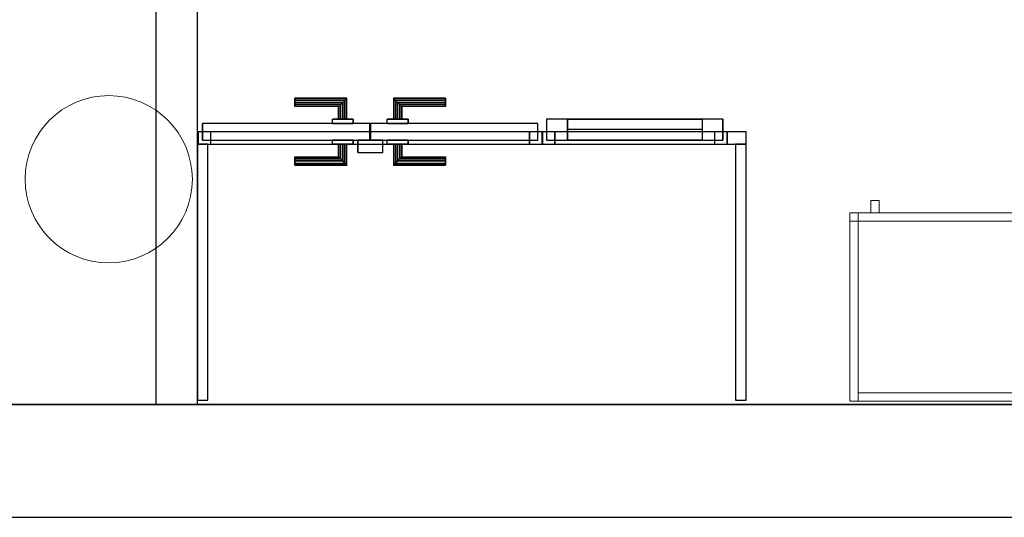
# Model space of a CAD drawing. Header units: metres. Extents: x 397.7 to 427.5, y 12.7 to 28.4.
# Tile 16 of 135: x 405.6 to 408, y 12.8 to 14. Entities that reach past the tile are written whole.
import ezdxf

# ---------------------------------------------------------------- set-up
doc = ezdxf.new("R2010")
doc.units = ezdxf.units.M
doc.layers.add('01_CARPINTERIA', color=5, linetype='Continuous', lineweight=25, true_color=0x0000ff)
doc.layers.add('01_SUELOS', color=7, linetype='Continuous', lineweight=25, true_color=0x007f00)
for name, color, linetype, lineweight in [('02_MOBILIARIO', 7, 'Continuous', 18), ('A-COLS-____-MCUT', 7, 'Continuous', 18), ('A-COLS-____-OTLN', 7, 'Continuous', 18), ('A-GENM-____-OTLN', 7, 'Continuous', 18), ('A-WALL-____-MCUT', 7, 'Continuous', 25), ('A-WALL-____-OTLN', 7, 'Continuous', 25), ('Mobiliario', 7, 'Continuous', 18)]:
    doc.layers.add(name, color=color, linetype=linetype, lineweight=lineweight)

# ---------------------------------------------------------------- blocks, each defined once
blk = doc.blocks.new('Forma directa - LONDR55-XX_ZZ-ARQ-CAA-M3D-Londres55-156152-06_PCI_P3')
at = {"layer": '01_CARPINTERIA', "color": 161, "true_color": 0xaaaaff}
for p, q in [((0.06, 0.06), (0.01, 0.06)), ((0.01, 0.06), (0.01, 0.01)), ((0.06, 0.06), (0.01, 0.06)), ((0.01, 0.06), (0.01, 0.01)), ((0.06, 0.06), (0.3819, 0.06)), ((0.3819, 0.06), (0.06, 0.06)), ((0.06, 0.06), (0.06, 0.01)), ((0.06, 0.01), (0.06, 0.06)), ((0.06, 0.01), (0.06, 0.06)), ((0.06, 0.06), (0.06, 0.01)), ((0.4319, 0.06), (0.3819, 0.06)), ((0.3819, 0.06), (0.3819, 0.01)), ((0.4319, 0.06), (0.3819, 0.06)), ((0.3819, 0.06), (0.3819, 0.01)), ((0.3819, 0.06), (0.3819, 0.01)), ((0.3819, 0.06), (0.3819, 0.01)), ((0.4319, 0.01), (0.4319, 0.06)), ((0.4319, 0.06), (0.4319, 0.01)), ((0.03, 0.03), (0, 0.03)), ((0, 0.03), (0, 0)), ((0.03, 0.03), (0, 0.03)), ((0, 0.03), (0, 0)), ((0.03, 0), (0.03, 0.03)), ((0.03, 0.03), (0.03, 0)), ((0.3819, 0.035), (0.06, 0.035)), ((0.3819, 0.035), (0.06, 0.035)), ((0.4419, 0.03), (0.4119, 0.03)), ((0.4119, 0.03), (0.4119, 0)), ((0.4419, 0.03), (0.4119, 0.03)), ((0.4119, 0.03), (0.4119, 0)), ((0.4419, 0), (0.4419, 0.03)), ((0.4419, 0.03), (0.4419, 0)), ((0, 0), (0.03, 0)), ((0, 0), (0.03, 0)), ((0.01, 0.01), (0.06, 0.01)), ((0.01, 0.01), (0.06, 0.01)), ((0.06, 0.01), (0.3819, 0.01)), ((0.3819, 0.01), (0.06, 0.01)), ((0.3819, 0.01), (0.4319, 0.01)), ((0.3819, 0.01), (0.4319, 0.01)), ((0.4119, 0), (0.4419, 0)), ((0.4119, 0), (0.4419, 0))]:
    blk.add_line(p, q, dxfattribs=at)
blk = doc.blocks.new('Forma directa - Porta PA-156153-06_PCI_P3')
blk.add_blockref('Forma directa - LONDR55-XX_ZZ-ARQ-CAA-M3D-Londres55-156152-06_PCI_P3', (0, 0))
blk = doc.blocks.new('Family - Evans PA-156239-06_PCI_P3')
at = {"layer": 'A-WALL-____-MCUT', "color": 253, "true_color": 0xaaaaaa}
for p, q in [((0.6125, 0.025), (0, 0.025)), ((0, 0.025), (0, 0)), ((0.6125, 0), (0.6125, 0.025)), ((0, 0), (0.6125, 0))]:
    blk.add_line(p, q, dxfattribs=at)
at = {"layer": 'A-WALL-____-OTLN', "color": 253, "true_color": 0xaaaaaa}
for p, q in [((0.6125, 0.025), (0, 0.025)), ((0, 0.025), (0, 0)), ((0.6125, 0), (0.6125, 0.025)), ((0, 0), (0.6125, 0))]:
    blk.add_line(p, q, dxfattribs=at)
at = {"layer": 'A-WALL-____-OTLN', "color": 253, "lineweight": 18, "true_color": 0xaaaaaa}
blk.add_line((0, 0), (0.6125, 0), dxfattribs=at)
blk = doc.blocks.new('Family - Paviment P3-156431-06_PCI_P3')
at = {"layer": '01_SUELOS', "color": 9, "true_color": 0xaad4aa}
for p, q in [((0, 0), (25.4182, 0)), ((25.4182, 0), (0, 0))]:
    blk.add_line(p, q, dxfattribs=at)
blk = doc.blocks.new('Family - LONDR55-XX_ZZ-ARQ-CAA-M3D-Londres55-156439-06_PCI_P3')
at = {"layer": '01_CARPINTERIA', "color": 161, "true_color": 0xaaaaff}
for p, q in [((0.2308, 0.1087), (0.2308, 0.11)), ((0.2308, 0.11), (0.2308, 0.1087)), ((0.3558, 0.11), (0.2308, 0.11)), ((0.2308, 0.105), (0.2308, 0.1087)), ((0.2308, 0.1087), (0.2308, 0.105)), ((0.3545, 0.1087), (0.2308, 0.1087)), ((0.3545, 0.1087), (0.2308, 0.1087)), ((0.2308, 0.1), (0.2308, 0.105)), ((0.2308, 0.105), (0.2308, 0.1)), ((0.3508, 0.105), (0.2308, 0.105)), ((0.3508, 0.105), (0.2308, 0.105)), ((0.2308, 0.095), (0.2308, 0.1)), ((0.2308, 0.1), (0.2308, 0.095)), ((0.2308, 0.1), (0.3458, 0.1)), ((0.3458, 0.1), (0.2308, 0.1)), ((0.2308, 0.095), (0.2308, 0.0913)), ((0.2308, 0.0913), (0.2308, 0.095)), ((0.3408, 0.095), (0.2308, 0.095)), ((0.3408, 0.095), (0.2308, 0.095)), ((0.3372, 0.0913), (0.3408, 0.095)), ((0.3408, 0.095), (0.3372, 0.0913)), ((0.3408, 0.095), (0.3458, 0.1)), ((0.3458, 0.1), (0.3408, 0.095)), ((0.3408, 0.06), (0.3408, 0.095)), ((0.3408, 0.06), (0.3408, 0.095)), ((0.3508, 0.105), (0.3458, 0.1)), ((0.3458, 0.1), (0.3508, 0.105)), ((0.3458, 0.1), (0.3458, 0.06)), ((0.3458, 0.06), (0.3458, 0.1)), ((0.3545, 0.1087), (0.3508, 0.105)), ((0.3508, 0.105), (0.3545, 0.1087)), ((0.3508, 0.06), (0.3508, 0.105)), ((0.3508, 0.06), (0.3508, 0.105)), ((0.3558, 0.11), (0.3545, 0.1087)), ((0.3545, 0.1087), (0.3558, 0.11)), ((0.3545, 0.06), (0.3545, 0.1087)), ((0.3545, 0.06), (0.3545, 0.1087)), ((0.3558, 0.06), (0.3558, 0.11)), ((0.4682, 0.1087), (0.4668, 0.11)), ((0.4668, 0.11), (0.4668, 0.06)), ((0.4668, 0.11), (0.4682, 0.1087)), ((0.5918, 0.11), (0.4668, 0.11)), ((0.4718, 0.105), (0.4682, 0.1087)), ((0.4682, 0.1087), (0.4682, 0.06)), ((0.4682, 0.1087), (0.4682, 0.06)), ((0.4682, 0.1087), (0.4718, 0.105)), ((0.5918, 0.1087), (0.4682, 0.1087)), ((0.5918, 0.1087), (0.4682, 0.1087)), ((0.4768, 0.1), (0.4718, 0.105)), ((0.4718, 0.105), (0.4718, 0.06)), ((0.4718, 0.105), (0.4718, 0.06)), ((0.4718, 0.105), (0.4768, 0.1)), ((0.5918, 0.105), (0.4718, 0.105)), ((0.5918, 0.105), (0.4718, 0.105)), ((0.4768, 0.06), (0.4768, 0.1)), ((0.4768, 0.1), (0.4768, 0.06)), ((0.4768, 0.1), (0.4818, 0.095)), ((0.4818, 0.095), (0.4768, 0.1)), ((0.4768, 0.1), (0.5918, 0.1)), ((0.5918, 0.1), (0.4768, 0.1)), ((0.4818, 0.095), (0.4818, 0.06)), ((0.4818, 0.095), (0.4855, 0.0913)), ((0.4855, 0.0913), (0.4818, 0.095)), ((0.4818, 0.095), (0.4818, 0.06)), ((0.5918, 0.095), (0.4818, 0.095)), ((0.5918, 0.095), (0.4818, 0.095)), ((0.5918, 0.1087), (0.5918, 0.11)), ((0.5918, 0.11), (0.5918, 0.1087)), ((0.5918, 0.105), (0.5918, 0.1087)), ((0.5918, 0.1087), (0.5918, 0.105)), ((0.5918, 0.105), (0.5918, 0.1)), ((0.5918, 0.1), (0.5918, 0.105)), ((0.5918, 0.1), (0.5918, 0.095)), ((0.5918, 0.095), (0.5918, 0.1)), ((0.5918, 0.095), (0.5918, 0.0913)), ((0.5918, 0.0913), (0.5918, 0.095)), ((0.2308, 0.0913), (0.2308, 0.09)), ((0.2308, 0.09), (0.2308, 0.0913)), ((0.3372, 0.0913), (0.2308, 0.0913)), ((0.3372, 0.0913), (0.2308, 0.0913)), ((0.3358, 0.09), (0.2308, 0.09)), ((0.3358, 0.09), (0.3372, 0.0913)), ((0.3372, 0.0913), (0.3358, 0.09)), ((0.3358, 0.06), (0.3358, 0.09)), ((0.3372, 0.06), (0.3372, 0.0913)), ((0.3372, 0.06), (0.3372, 0.0913)), ((0.4855, 0.0913), (0.4855, 0.06)), ((0.4855, 0.0913), (0.4868, 0.09)), ((0.4868, 0.09), (0.4855, 0.0913)), ((0.4855, 0.0913), (0.4855, 0.06)), ((0.5918, 0.0913), (0.4855, 0.0913)), ((0.5918, 0.0913), (0.4855, 0.0913)), ((0.4868, 0.09), (0.4868, 0.06)), ((0.5918, 0.09), (0.4868, 0.09)), ((0.5918, 0.0913), (0.5918, 0.09)), ((0.5918, 0.09), (0.5918, 0.0913)), ((0.4108, 0.05), (0.01, 0.05)), ((0.01, 0.05), (0.01, 0.01)), ((0.4108, 0.05), (0.01, 0.05)), ((0.01, 0.01), (0.01, 0.05)), ((0.3708, 0.06), (0.3208, 0.06)), ((0.3208, 0.06), (0.3708, 0.06)), ((0.3208, 0.05), (0.3208, 0.06)), ((0.3208, 0.05), (0.3208, 0.06)), ((0.3708, 0.05), (0.3208, 0.05)), ((0.3208, 0.05), (0.3708, 0.05)), ((0.3372, 0.06), (0.3358, 0.06)), ((0.3358, 0.06), (0.3372, 0.06)), ((0.3408, 0.06), (0.3372, 0.06)), ((0.3372, 0.06), (0.3408, 0.06)), ((0.3458, 0.06), (0.3408, 0.06)), ((0.3408, 0.06), (0.3458, 0.06)), ((0.3508, 0.06), (0.3458, 0.06)), ((0.3458, 0.06), (0.3508, 0.06)), ((0.3508, 0.06), (0.3545, 0.06)), ((0.3545, 0.06), (0.3508, 0.06)), ((0.3545, 0.06), (0.3558, 0.06)), ((0.3558, 0.06), (0.3545, 0.06)), ((0.3708, 0.05), (0.3708, 0.06)), ((0.3708, 0.06), (0.3708, 0.05)), ((0.4108, 0.01), (0.4108, 0.05)), ((0.4108, 0.01), (0.4108, 0.05)), ((0.8127, 0.05), (0.4118, 0.05)), ((0.4118, 0.05), (0.4118, 0.01)), ((0.8127, 0.05), (0.4118, 0.05)), ((0.4118, 0.01), (0.4118, 0.05)), ((0.5018, 0.06), (0.4518, 0.06)), ((0.4518, 0.06), (0.5018, 0.06)), ((0.4518, 0.05), (0.4518, 0.06)), ((0.4518, 0.05), (0.4518, 0.06)), ((0.5018, 0.05), (0.4518, 0.05)), ((0.4518, 0.05), (0.5018, 0.05)), ((0.4682, 0.06), (0.4668, 0.06)), ((0.4668, 0.06), (0.4682, 0.06)), ((0.4718, 0.06), (0.4682, 0.06)), ((0.4682, 0.06), (0.4718, 0.06)), ((0.4768, 0.06), (0.4718, 0.06)), ((0.4718, 0.06), (0.4768, 0.06)), ((0.4818, 0.06), (0.4768, 0.06)), ((0.4768, 0.06), (0.4818, 0.06)), ((0.4818, 0.06), (0.4855, 0.06)), ((0.4855, 0.06), (0.4818, 0.06)), ((0.4855, 0.06), (0.4868, 0.06)), ((0.4868, 0.06), (0.4855, 0.06)), ((0.5018, 0.05), (0.5018, 0.06)), ((0.5018, 0.06), (0.5018, 0.05)), ((0.8127, 0.01), (0.8127, 0.05)), ((0.8127, 0.01), (0.8127, 0.05)), ((0.03, 0.03), (0, 0.03)), ((0, 0.03), (0, 0)), ((0.03, 0.03), (0, 0.03)), ((0, 0), (0, 0.03)), ((0.03, 0), (0.03, 0.03)), ((0.03, 0), (0.03, 0.03)), ((0.8227, 0.03), (0.7927, 0.03)), ((0.7927, 0.03), (0.7927, 0)), ((0.8227, 0.03), (0.7927, 0.03)), ((0.7927, 0), (0.7927, 0.03)), ((0.8227, 0), (0.8227, 0.03)), ((0.8227, 0), (0.8227, 0.03)), ((0, 0), (0.03, 0)), ((0, 0), (0.03, 0)), ((0.01, 0.01), (0.4108, 0.01)), ((0.01, 0.01), (0.4108, 0.01)), ((0.3208, 0.01), (0.3708, 0.01)), ((0.3708, 0.01), (0.3208, 0.01)), ((0.3208, 0), (0.3208, 0.01)), ((0.3208, 0), (0.3208, 0.01)), ((0.3208, 0), (0.3708, 0)), ((0.3708, 0), (0.3208, 0)), ((0.3372, 0), (0.3358, 0)), ((0.3358, 0), (0.3372, 0)), ((0.3358, -0.03), (0.3358, 0)), ((0.3408, 0), (0.3372, 0)), ((0.3372, 0), (0.3408, 0)), ((0.3372, -0.0313), (0.3372, 0)), ((0.3372, -0.0313), (0.3372, 0)), ((0.3408, 0), (0.3458, 0)), ((0.3458, 0), (0.3408, 0)), ((0.3408, -0.035), (0.3408, 0)), ((0.3458, 0), (0.3508, 0)), ((0.3508, 0), (0.3458, 0)), ((0.3458, 0), (0.3458, -0.04)), ((0.3458, -0.04), (0.3458, 0)), ((0.3508, 0), (0.3545, 0)), ((0.3545, 0), (0.3508, 0)), ((0.3508, -0.045), (0.3508, 0)), ((0.3545, 0), (0.3558, 0)), ((0.3558, 0), (0.3545, 0)), ((0.3545, -0.0487), (0.3545, 0)), ((0.3708, 0), (0.3708, 0.01)), ((0.3708, 0.01), (0.3708, 0)), ((0.4418, 0.01), (0.3818, 0.01)), ((0.3818, 0.01), (0.3818, -0.02)), ((0.4418, 0.01), (0.3818, 0.01)), ((0.3818, -0.02), (0.3818, 0.01)), ((0.4118, 0.01), (0.8127, 0.01)), ((0.4118, 0.01), (0.8127, 0.01)), ((0.4418, -0.02), (0.4418, 0.01)), ((0.4418, -0.02), (0.4418, 0.01)), ((0.4518, 0.01), (0.5018, 0.01)), ((0.5018, 0.01), (0.4518, 0.01)), ((0.4518, 0), (0.4518, 0.01)), ((0.4518, 0), (0.4518, 0.01)), ((0.4518, 0), (0.5018, 0)), ((0.5018, 0), (0.4518, 0)), ((0.4682, 0), (0.4668, 0)), ((0.4668, 0), (0.4682, 0)), ((0.4668, 0), (0.4668, -0.05)), ((0.4718, 0), (0.4682, 0)), ((0.4682, 0), (0.4718, 0)), ((0.4682, 0), (0.4682, -0.0487)), ((0.4718, 0), (0.4768, 0)), ((0.4768, 0), (0.4718, 0)), ((0.4718, 0), (0.4718, -0.045)), ((0.4768, 0), (0.4818, 0)), ((0.4818, 0), (0.4768, 0)), ((0.4768, -0.04), (0.4768, 0)), ((0.4768, 0), (0.4768, -0.04)), ((0.4818, 0), (0.4855, 0)), ((0.4855, 0), (0.4818, 0)), ((0.4855, 0), (0.4868, 0)), ((0.4868, 0), (0.4855, 0)), ((0.4855, 0), (0.4855, -0.0313)), ((0.5018, 0), (0.5018, 0.01)), ((0.5018, 0.01), (0.5018, 0)), ((0.7927, 0), (0.8227, 0)), ((0.7927, 0), (0.8227, 0)), ((0.3408, -0.035), (0.3408, 0)), ((0.3508, -0.045), (0.3508, 0)), ((0.3545, -0.0487), (0.3545, 0)), ((0.3558, -0.05), (0.3558, 0)), ((0.3818, -0.02), (0.4418, -0.02)), ((0.3818, -0.02), (0.4418, -0.02)), ((0.4682, 0), (0.4682, -0.0487)), ((0.4718, 0), (0.4718, -0.045)), ((0.4818, 0), (0.4818, -0.035)), ((0.4818, 0), (0.4818, -0.035)), ((0.4855, 0), (0.4855, -0.0313)), ((0.4868, 0), (0.4868, -0.03)), ((0.2308, -0.0313), (0.2308, -0.03)), ((0.2308, -0.03), (0.2308, -0.0313)), ((0.2308, -0.03), (0.3358, -0.03)), ((0.2308, -0.035), (0.2308, -0.0313)), ((0.2308, -0.0313), (0.2308, -0.035)), ((0.2308, -0.0313), (0.3372, -0.0313)), ((0.2308, -0.0313), (0.3372, -0.0313)), ((0.2308, -0.04), (0.2308, -0.035)), ((0.2308, -0.035), (0.2308, -0.04)), ((0.2308, -0.035), (0.3408, -0.035)), ((0.2308, -0.035), (0.3408, -0.035)), ((0.2308, -0.045), (0.2308, -0.04)), ((0.2308, -0.04), (0.2308, -0.045)), ((0.3458, -0.04), (0.2308, -0.04)), ((0.2308, -0.04), (0.3458, -0.04)), ((0.2308, -0.045), (0.2308, -0.0487)), ((0.2308, -0.0487), (0.2308, -0.045)), ((0.2308, -0.045), (0.3508, -0.045)), ((0.2308, -0.045), (0.3508, -0.045)), ((0.3372, -0.0313), (0.3358, -0.03)), ((0.3358, -0.03), (0.3372, -0.0313)), ((0.3408, -0.035), (0.3372, -0.0313)), ((0.3372, -0.0313), (0.3408, -0.035)), ((0.3458, -0.04), (0.3408, -0.035)), ((0.3408, -0.035), (0.3458, -0.04)), ((0.3458, -0.04), (0.3508, -0.045)), ((0.3508, -0.045), (0.3458, -0.04)), ((0.3508, -0.045), (0.3545, -0.0487)), ((0.3545, -0.0487), (0.3508, -0.045)), ((0.4682, -0.0487), (0.4718, -0.045)), ((0.4718, -0.045), (0.4682, -0.0487)), ((0.4718, -0.045), (0.4768, -0.04)), ((0.4768, -0.04), (0.4718, -0.045)), ((0.4718, -0.045), (0.5918, -0.045)), ((0.4718, -0.045), (0.5918, -0.045)), ((0.4818, -0.035), (0.4768, -0.04)), ((0.4768, -0.04), (0.4818, -0.035)), ((0.5918, -0.04), (0.4768, -0.04)), ((0.4768, -0.04), (0.5918, -0.04)), ((0.4855, -0.0313), (0.4818, -0.035)), ((0.4818, -0.035), (0.4855, -0.0313)), ((0.4818, -0.035), (0.5918, -0.035)), ((0.4818, -0.035), (0.5918, -0.035)), ((0.4868, -0.03), (0.4855, -0.0313)), ((0.4855, -0.0313), (0.4868, -0.03)), ((0.4855, -0.0313), (0.5918, -0.0313)), ((0.4855, -0.0313), (0.5918, -0.0313)), ((0.4868, -0.03), (0.5918, -0.03)), ((0.5918, -0.0313), (0.5918, -0.03)), ((0.5918, -0.03), (0.5918, -0.0313)), ((0.5918, -0.035), (0.5918, -0.0313)), ((0.5918, -0.0313), (0.5918, -0.035)), ((0.5918, -0.035), (0.5918, -0.04)), ((0.5918, -0.04), (0.5918, -0.035)), ((0.5918, -0.04), (0.5918, -0.045)), ((0.5918, -0.045), (0.5918, -0.04)), ((0.5918, -0.045), (0.5918, -0.0487)), ((0.5918, -0.0487), (0.5918, -0.045)), ((0.2308, -0.0487), (0.2308, -0.05)), ((0.2308, -0.05), (0.2308, -0.0487)), ((0.2308, -0.0487), (0.3545, -0.0487)), ((0.2308, -0.0487), (0.3545, -0.0487)), ((0.2308, -0.05), (0.3558, -0.05)), ((0.3545, -0.0487), (0.3558, -0.05)), ((0.3558, -0.05), (0.3545, -0.0487)), ((0.4668, -0.05), (0.4682, -0.0487)), ((0.4682, -0.0487), (0.4668, -0.05)), ((0.4668, -0.05), (0.5918, -0.05)), ((0.4682, -0.0487), (0.5918, -0.0487)), ((0.4682, -0.0487), (0.5918, -0.0487)), ((0.5918, -0.0487), (0.5918, -0.05)), ((0.5918, -0.05), (0.5918, -0.0487))]:
    blk.add_line(p, q, dxfattribs=at)
blk = doc.blocks.new('Family - Porta PA-156440-06_PCI_P3')
blk.add_blockref('Family - LONDR55-XX_ZZ-ARQ-CAA-M3D-Londres55-156439-06_PCI_P3', (0, 0))
blk = doc.blocks.new('Family - Evans PA-156486-06_PCI_P3')
at = {"layer": 'A-WALL-____-MCUT', "color": 253, "true_color": 0xaaaaaa}
for p, q in [((0.0453, 0.03), (0, 0.03)), ((0, 0.03), (0, 0)), ((0.0453, 0), (0.0453, 0.03)), ((0.4872, 0.03), (0.4872, 0)), ((0.4878, 0.03), (0.4872, 0.03)), ((0.4878, 0), (0.4878, 0.03)), ((1.3105, 0.03), (1.3105, 0)), ((1.3123, 0.03), (1.3105, 0.03)), ((1.3123, 0), (1.3123, 0.03)), ((0, 0), (0.0453, 0)), ((0.4872, 0), (0.4878, 0)), ((1.3105, 0), (1.3123, 0))]:
    blk.add_line(p, q, dxfattribs=at)
at = {"layer": 'A-WALL-____-OTLN', "color": 253, "true_color": 0xaaaaaa}
for p, q in [((1.3123, 0.03), (0, 0.03)), ((0, 0.03), (0, 0)), ((0.0453, 0), (0.0453, 0.03)), ((0.4872, 0.03), (0.0453, 0.03)), ((0.4872, 0), (0.4872, 0.03)), ((0.4878, 0), (0.4878, 0.03)), ((1.3105, 0.03), (0.4878, 0.03)), ((1.3105, 0), (1.3105, 0.03)), ((1.3123, 0), (1.3123, 0.03)), ((0, 0), (1.3123, 0)), ((0.0453, 0), (0.4872, 0)), ((0.4878, 0), (1.3105, 0))]:
    blk.add_line(p, q, dxfattribs=at)
at = {"layer": 'A-WALL-____-OTLN', "color": 253, "lineweight": 18, "true_color": 0xaaaaaa}
blk.add_line((0, 0), (1.3123, 0), dxfattribs=at)
blk = doc.blocks.new('Family - Vano de puerta PA-156488-06_PCI_P3')
at = {"layer": 'A-GENM-____-OTLN', "color": 253, "true_color": 0xaaaaaa}
for p, q in [((406.8738, 13.7631), (406.0511, 13.7631)), ((406.0511, 13.7631), (406.0511, 13.7331)), ((406.0511, 13.7631), (406.8738, 13.7631)), ((406.0511, 13.7331), (406.0511, 13.7631)), ((406.8738, 13.7331), (406.8738, 13.7631)), ((406.8738, 13.7331), (406.8738, 13.7631)), ((406.0511, 13.7331), (406.8738, 13.7331)), ((406.8738, 13.7331), (406.0511, 13.7331))]:
    blk.add_line(p, q, dxfattribs=at)
blk = doc.blocks.new('Family - Vano de puerta PA-156490-06_PCI_P3')
at = {"layer": 'A-GENM-____-OTLN', "color": 253, "true_color": 0xaaaaaa}
for p, q in [((407.3163, 13.7631), (406.8744, 13.7631)), ((406.8744, 13.7631), (406.8744, 13.7331)), ((406.8744, 13.7631), (407.3163, 13.7631)), ((406.8744, 13.7331), (406.8744, 13.7631)), ((407.3163, 13.7331), (407.3163, 13.7631)), ((407.3163, 13.7331), (407.3163, 13.7631)), ((406.8744, 13.7331), (407.3163, 13.7331)), ((407.3163, 13.7331), (406.8744, 13.7331))]:
    blk.add_line(p, q, dxfattribs=at)
blk = doc.blocks.new('Family - Evans P3-156536-06_PCI_P3')
at = {"layer": 'A-WALL-____-MCUT', "color": 253, "true_color": 0xaaaaaa}
for p, q in [((3.5556, 0.1), (0, 0.1)), ((3.5556, 0), (3.5556, 0.1)), ((0, 0), (3.5556, 0))]:
    blk.add_line(p, q, dxfattribs=at)
at = {"layer": 'A-WALL-____-OTLN', "color": 253, "true_color": 0xaaaaaa}
for p, q in [((3.5556, 0.1), (0, 0.1)), ((3.5556, 0), (3.5556, 0.1)), ((0, 0), (3.5556, 0))]:
    blk.add_line(p, q, dxfattribs=at)
at = {"layer": 'A-WALL-____-OTLN', "color": 253, "lineweight": 18, "true_color": 0xaaaaaa}
blk.add_line((-0.5, 0), (3.5556, 0), dxfattribs=at)
blk = doc.blocks.new('Family - Mur P3-156572-06_PCI_P3')
at = {"layer": 'A-WALL-____-MCUT', "color": 253, "true_color": 0xaaaaaa}
for p, q in [((25.4717, 0.27), (0.0535, 0.27)), ((0, 0), (25.4157, 0))]:
    blk.add_line(p, q, dxfattribs=at)
at = {"layer": 'A-WALL-____-OTLN', "color": 253, "true_color": 0xaaaaaa}
for p, q in [((25.4717, 0.27), (0.0535, 0.27)), ((0, 0), (25.4157, 0))]:
    blk.add_line(p, q, dxfattribs=at)
at = {"layer": 'A-WALL-____-OTLN', "color": 253, "lineweight": 18, "true_color": 0xaaaaaa}
blk.add_line((0, 0), (25.4157, 0), dxfattribs=at)
blk = doc.blocks.new('Family - Pilar P3-156651-06_PCI_P3')
at = {"layer": 'A-COLS-____-MCUT', "color": 253, "true_color": 0xaaaaaa}
for start, end in [(360, 180), (180, 360)]:
    blk.add_arc((0.2, 0.2), 0.2, start, end, dxfattribs=at)
at = {"layer": 'A-COLS-____-OTLN', "color": 253, "true_color": 0xaaaaaa}
for start, end in [(360, 180), (180, 360)]:
    blk.add_arc((0.2, 0.2), 0.2, start, end, dxfattribs=at)
blk = doc.blocks.new('Family - Evans PA-156734-06_PCI_P3')
at = {"layer": 'A-WALL-____-MCUT', "color": 253, "true_color": 0xaaaaaa}
for p, q in [((0.6125, 0.025), (0, 0.025)), ((0, 0.025), (0, 0)), ((0.6125, 0), (0.6125, 0.025)), ((0, 0), (0.6125, 0))]:
    blk.add_line(p, q, dxfattribs=at)
at = {"layer": 'A-WALL-____-OTLN', "color": 253, "true_color": 0xaaaaaa}
for p, q in [((0.6125, 0.025), (0, 0.025)), ((0, 0.025), (0, 0)), ((0.6125, 0), (0.6125, 0.025)), ((0, 0), (0.6125, 0))]:
    blk.add_line(p, q, dxfattribs=at)
at = {"layer": 'A-WALL-____-OTLN', "color": 253, "lineweight": 18, "true_color": 0xaaaaaa}
blk.add_line((0, 0), (0.6125, 0), dxfattribs=at)
blk = doc.blocks.new('Family - Armai 80x45_P3-156766-06_PCI_P3')
at = {"layer": '02_MOBILIARIO', "color": 253, "true_color": 0xaaaaaa}
for p, q in [((0.05, 0.45), (0.05, 0.48)), ((0.05, 0.48), (0.07, 0.48)), ((0.05, 0.45), (0.05, 0.48)), ((0.07, 0.48), (0.05, 0.48)), ((0.07, 0.48), (0.07, 0.45)), ((0.07, 0.45), (0.07, 0.48)), ((0, 0.45), (0.8, 0.45)), ((0.8, 0.45), (0, 0.45)), ((0, 0), (0, 0.45)), ((0, 0.45), (0, 0)), ((0, 0.45), (0, 0.43)), ((0, 0.45), (0.02, 0.45)), ((0, 0.43), (0, 0.45)), ((0, 0.45), (0.78, 0.45)), ((0.02, 0.45), (0, 0.45)), ((0, 0), (0, 0.45)), ((0.02, 0.45), (0.02, 0.43)), ((0.02, 0.45), (0.02, 0)), ((0.07, 0.45), (0.05, 0.45)), ((0.05, 0.45), (0.07, 0.45)), ((0.78, 0.43), (0.78, 0.45)), ((0.8, 0.45), (0.78, 0.45)), ((0.78, 0), (0.78, 0.45)), ((0.8, 0.45), (0.8, 0)), ((0.8, 0), (0.8, 0.45)), ((0.8, 0.45), (0.8, 0)), ((0.02, 0.43), (0, 0.43)), ((0.78, 0.43), (0, 0.43)), ((0.8, 0), (0, 0)), ((0, 0), (0.8, 0)), ((0.02, 0), (0, 0)), ((0.02, 0), (0.02, 0.02)), ((0.02, 0.02), (0.78, 0.02)), ((0.78, 0), (0.02, 0)), ((0.78, 0), (0.78, 0.02)), ((0.8, 0), (0.78, 0))]:
    blk.add_line(p, q, dxfattribs=at)
at = {"layer": 'Mobiliario', "color": 253, "true_color": 0xaaaaaa}
for p, q in [((0, 0.45), (0, 0.43)), ((0.02, 0.45), (0, 0.45)), ((0.78, 0.45), (0, 0.45)), ((0, 0.45), (0, 0.43)), ((0.02, 0.45), (0, 0.45)), ((0, 0.45), (0, 0)), ((0.02, 0.43), (0.02, 0.45)), ((0.02, 0), (0.02, 0.45)), ((0.78, 0.43), (0.78, 0.45)), ((0.8, 0.45), (0.78, 0.45)), ((0.78, 0.45), (0.78, 0)), ((0.8, 0), (0.8, 0.45)), ((0, 0.43), (0.02, 0.43)), ((0, 0.43), (0.78, 0.43)), ((0, 0), (0.02, 0)), ((0.78, 0.02), (0.02, 0.02)), ((0.02, 0.02), (0.02, 0)), ((0.02, 0), (0.78, 0)), ((0.78, 0), (0.78, 0.02)), ((0.78, 0), (0.8, 0))]:
    blk.add_line(p, q, dxfattribs=at)
blk = doc.blocks.new('LONDR55-XX_ZZ-ARQ-CAA-M3D-Londres55_ifc-1-06_PCI_P3')
at = {"layer": '01_CARPINTERIA', "color": 253, "lineweight": 18, "true_color": 0xaaaaaa}
for name, p in [('Family - Porta PA-156440-06_PCI_P3', (406.0511, 13.7331)), ('Forma directa - Porta PA-156153-06_PCI_P3', (406.8744, 13.7331))]:
    blk.add_blockref(name, p, dxfattribs=at)
at = {"layer": '01_SUELOS', "color": 253, "lineweight": 18, "true_color": 0xaaaaaa}
blk.add_blockref('Family - Paviment P3-156431-06_PCI_P3', (398.2952, 13.1106), dxfattribs=at)
at = {"layer": '02_MOBILIARIO', "color": 253, "lineweight": 18, "true_color": 0xaaaaaa}
blk.add_blockref('Family - Armai 80x45_P3-156766-06_PCI_P3', (407.6096, 13.1188), dxfattribs=at)
at = {"layer": 'A-COLS-____-OTLN', "color": 253, "lineweight": 18, "true_color": 0xaaaaaa}
blk.add_blockref('Family - Pilar P3-156651-06_PCI_P3', (405.637, 13.4495), dxfattribs=at)
at = {"layer": 'A-GENM-____-OTLN', "color": 253, "lineweight": 18, "true_color": 0xaaaaaa}
for name in ['Family - Vano de puerta PA-156488-06_PCI_P3', 'Family - Vano de puerta PA-156490-06_PCI_P3']:
    blk.add_blockref(name, (0, 0), dxfattribs=at)
at = {"layer": 'A-WALL-____-OTLN', "color": 253, "lineweight": 18, "true_color": 0xaaaaaa}
for name, p, rotation in [('Family - Evans P3-156536-06_PCI_P3', (405.9493, 16.6662), 270), ('Family - Evans PA-156486-06_PCI_P3', (407.3616, 13.7631), 180), ('Family - Evans PA-156734-06_PCI_P3', (406.0743, 13.1206), 90), ('Family - Evans PA-156239-06_PCI_P3', (407.3616, 13.1206), 90)]:
    blk.add_blockref(name, p, dxfattribs=dict(at, rotation=rotation))
blk.add_blockref('Family - Mur P3-156572-06_PCI_P3', (398.2417, 12.8406), dxfattribs=at)

msp = doc.modelspace()

# ---------------------------------------------------------------- block references
at = {"lineweight": 5}
msp.add_blockref('LONDR55-XX_ZZ-ARQ-CAA-M3D-Londres55_ifc-1-06_PCI_P3', (0, 0), dxfattribs=at)

doc.saveas('drawing.dxf')
